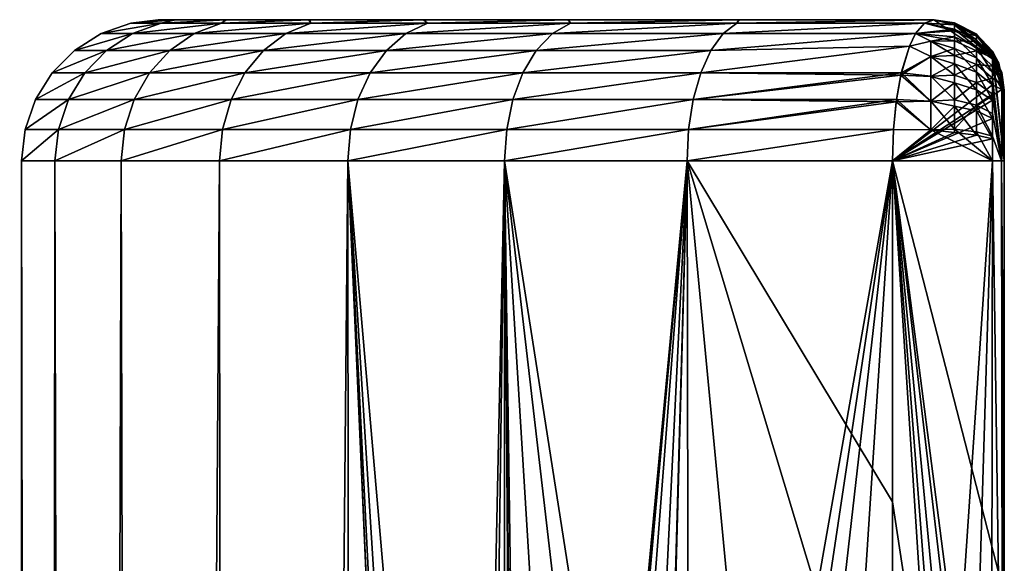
# Model space of a CAD drawing. Header units: metres. Extents: x -263 to 72, y -72 to 102.
# Tile 254 of 256: x -14.98 to -8, y 97.65 to 101.5. Entities that reach past the tile are written whole.
import ezdxf

# ---------------------------------------------------------------- set-up
doc = ezdxf.new("R2010")
doc.units = ezdxf.units.M
doc.layers.add('solid_FREE_STANDING_ONO_SW0004', color=7, linetype='CONTINUOUS')

msp = doc.modelspace()

# ---------------------------------------------------------------- linework, layer by layer
at = {"layer": 'solid_FREE_STANDING_ONO_SW0004'}
for points in [[(-14.405351, 101.40136, 33.194168), (-13.979115, 101.475174, 34.914059), (-14.194435, 101.475174, 33.175785)], [(-14.405351, 101.40136, 33.194168), (-14.184186, 101.40136, 34.968803), (-13.979115, 101.475174, 34.914059)], [(-14.405351, 101.40136, 33.194168), (-14.194435, 101.475174, 33.175785), (-14.194436, 101.475174, 31.424227)], [(-14.405349, 101.40136, 31.405802), (-14.405351, 101.40136, 33.194168), (-14.194436, 101.475174, 31.424227)], [(-14.405349, 101.40136, 31.405802), (-14.194436, 101.475174, 31.424227), (-13.979118, 101.475174, 29.685953)], [(-14.18418, 101.40136, 29.631166), (-14.405349, 101.40136, 31.405802), (-13.979118, 101.475174, 29.685953)], [(-14.194436, 101.475174, 31.424227), (-13.999991, 101.5, 32.284771), (-13.878096, 101.5, 30.456512)], [(-14.194436, 101.475174, 31.424227), (-14.194435, 101.475174, 33.175785), (-13.999991, 101.5, 32.284771)], [(-13.979118, 101.475174, 29.685953), (-14.194436, 101.475174, 31.424227), (-13.878096, 101.5, 30.456512)], [(-14.194435, 101.475174, 33.175785), (-13.88151, 101.5, 34.117599), (-13.999991, 101.5, 32.284771)], [(-14.194435, 101.475174, 33.175785), (-13.979115, 101.475174, 34.914059), (-13.88151, 101.5, 34.117599)], [(-14.184186, 101.40136, 34.968803), (-13.551744, 101.475174, 36.612679), (-13.979115, 101.475174, 34.914059)], [(-14.184186, 101.40136, 34.968803), (-13.745252, 101.40136, 36.702465), (-13.551744, 101.475174, 36.612679)], [(-14.18418, 101.40136, 29.631166), (-13.979118, 101.475174, 29.685953), (-13.551748, 101.475174, 27.987333)], [(-13.745242, 101.40136, 27.897505), (-14.18418, 101.40136, 29.631166), (-13.551748, 101.475174, 27.987333)], [(-8.5, 101.5, 32.300003), (-13.999991, 101.5, 32.284771), (-13.88151, 101.5, 34.117599)], [(-8.500005, 101.5, 21.175705), (-13.878096, 101.5, 30.456512), (-13.999991, 101.5, 32.284771)], [(-8.5, 101.5, 32.300003), (-8.500005, 101.5, 21.175705), (-13.999991, 101.5, 32.284771)], [(-13.979118, 101.475174, 29.685953), (-13.878096, 101.5, 30.456512), (-13.518172, 101.5, 28.658709)], [(-13.551748, 101.475174, 27.987333), (-13.979118, 101.475174, 29.685953), (-13.518172, 101.5, 28.658709)], [(-13.979115, 101.475174, 34.914059), (-13.523815, 101.5, 35.920277), (-13.88151, 101.5, 34.117599)], [(-13.979115, 101.475174, 34.914059), (-13.551744, 101.475174, 36.612679), (-13.523815, 101.5, 35.920277)], [(-8.5, 101.5, 32.300003), (-13.88151, 101.5, 34.117599), (-13.523815, 101.5, 35.920277)], [(-8.500005, 101.5, 21.175705), (-13.518172, 101.5, 28.658709), (-13.878096, 101.5, 30.456512)], [(-13.745252, 101.40136, 36.702465), (-12.918804, 101.475174, 38.24588), (-13.551744, 101.475174, 36.612679)], [(-13.745252, 101.40136, 36.702465), (-13.095286, 101.40136, 38.368534), (-12.918804, 101.475174, 38.24588)], [(-13.745242, 101.40136, 27.897505), (-13.551748, 101.475174, 27.987333), (-12.918809, 101.475174, 26.354132)], [(-13.095273, 101.40136, 26.231436), (-13.745242, 101.40136, 27.897505), (-12.918809, 101.475174, 26.354132)], [(-13.551748, 101.475174, 27.987333), (-13.518172, 101.5, 28.658709), (-12.92636, 101.5, 26.923271)], [(-12.918809, 101.475174, 26.354132), (-13.551748, 101.475174, 27.987333), (-12.92636, 101.5, 26.923271)], [(-13.551744, 101.475174, 36.612679), (-12.933034, 101.5, 37.660656), (-13.523815, 101.5, 35.920277)], [(-13.551744, 101.475174, 36.612679), (-12.918804, 101.475174, 38.24588), (-12.933034, 101.5, 37.660656)], [(-8.5, 101.5, 32.300003), (-13.523815, 101.5, 35.920277), (-12.933034, 101.5, 37.660656)], [(-8.500005, 101.5, 21.175705), (-12.92636, 101.5, 26.923271), (-13.518172, 101.5, 28.658709)], [(-13.095286, 101.40136, 38.368534), (-12.089896, 101.475174, 39.788883), (-12.918804, 101.475174, 38.24588)], [(-13.095286, 101.40136, 38.368534), (-12.244268, 101.40136, 39.941437), (-12.089896, 101.475174, 39.788883)], [(-13.095273, 101.40136, 26.231436), (-12.918809, 101.475174, 26.354132), (-12.089902, 101.475174, 24.811125)], [(-12.244251, 101.40136, 24.658537), (-13.095273, 101.40136, 26.231436), (-12.089902, 101.475174, 24.811125)], [(-8.5, 101.5, 32.300003), (-12.933034, 101.5, 37.660656), (-12.119368, 101.5, 39.308632)], [(-12.918804, 101.475174, 38.24588), (-12.119368, 101.5, 39.308632), (-12.933034, 101.5, 37.660656)], [(-8.500005, 101.5, 21.175705), (-12.11283, 101.5, 25.280075), (-12.92636, 101.5, 26.923271)], [(-12.918809, 101.475174, 26.354132), (-12.92636, 101.5, 26.923271), (-12.11283, 101.5, 25.280075)], [(-12.089902, 101.475174, 24.811125), (-12.918809, 101.475174, 26.354132), (-12.11283, 101.5, 25.280075)], [(-12.918804, 101.475174, 38.24588), (-12.089896, 101.475174, 39.788883), (-12.119368, 101.5, 39.308632)], [(-12.244268, 101.40136, 39.941437), (-11.077594, 101.475174, 41.218292), (-12.089896, 101.475174, 39.788883)], [(-12.244268, 101.40136, 39.941437), (-11.205263, 101.40136, 41.397018), (-11.077594, 101.475174, 41.218292)], [(-12.244251, 101.40136, 24.658537), (-12.089902, 101.475174, 24.811125), (-11.077601, 101.475174, 23.38172)], [(-11.205244, 101.40136, 23.202959), (-12.244251, 101.40136, 24.658537), (-11.077601, 101.475174, 23.38172)], [(-8.5, 101.5, 32.300003), (-12.119368, 101.5, 39.308632), (-11.096826, 101.5, 40.835835)], [(-12.089896, 101.475174, 39.788883), (-11.096826, 101.5, 40.835835), (-12.119368, 101.5, 39.308632)], [(-8.500005, 101.5, 21.175705), (-11.091522, 101.5, 23.757277), (-12.11283, 101.5, 25.280075)], [(-12.089902, 101.475174, 24.811125), (-12.11283, 101.5, 25.280075), (-11.091522, 101.5, 23.757277)], [(-11.077601, 101.475174, 23.38172), (-12.089902, 101.475174, 24.811125), (-11.091522, 101.5, 23.757277)], [(-12.089896, 101.475174, 39.788883), (-11.077594, 101.475174, 41.218292), (-11.096826, 101.5, 40.835835)], [(-11.205263, 101.40136, 41.397018), (-9.897253, 101.475174, 42.512413), (-11.077594, 101.475174, 41.218292)], [(-11.205263, 101.40136, 41.397018), (-9.994224, 101.40136, 42.712933), (-9.897253, 101.475174, 42.512413)], [(-11.205244, 101.40136, 23.202959), (-11.077601, 101.475174, 23.38172), (-9.897262, 101.475174, 22.087595)], [(-9.994201, 101.40136, 21.887047), (-11.205244, 101.40136, 23.202959), (-9.897262, 101.475174, 22.087595)], [(-8.5, 101.5, 32.300003), (-11.096826, 101.5, 40.835835), (-9.883104, 101.5, 42.215858)], [(-11.077594, 101.475174, 41.218292), (-9.883104, 101.5, 42.215858), (-11.096826, 101.5, 40.835835)], [(-8.500005, 101.5, 21.175705), (-9.880029, 101.5, 22.381079), (-11.091522, 101.5, 23.757277)], [(-11.077601, 101.475174, 23.38172), (-11.091522, 101.5, 23.757277), (-9.880029, 101.5, 22.381079)], [(-9.897262, 101.475174, 22.087595), (-11.077601, 101.475174, 23.38172), (-9.880029, 101.5, 22.381079)], [(-11.077594, 101.475174, 41.218292), (-9.897253, 101.475174, 42.512413), (-9.883104, 101.5, 42.215858)], [(-9.994224, 101.40136, 42.712933), (-8.566706, 101.475166, 43.651726), (-9.897253, 101.475174, 42.512413)], [(-9.994224, 101.40136, 42.712933), (-8.629508, 101.401314, 43.869263), (-8.566706, 101.475166, 43.651726)], [(-9.994201, 101.40136, 21.887047), (-9.897262, 101.475174, 22.087595), (-8.56671, 101.475174, 20.94829)], [(-9.994201, 101.40136, 21.887047), (-8.56671, 101.475174, 20.94829), (-8.629478, 101.401314, 20.730705)], [(-9.897262, 101.475174, 22.087595), (-9.880029, 101.5, 22.381079), (-8.500005, 101.5, 21.175705)], [(-9.897262, 101.475174, 22.087595), (-8.500005, 101.5, 21.175705), (-8.56671, 101.475174, 20.94829)], [(-9.897253, 101.475174, 42.512413), (-8.5, 101.5, 43.424297), (-9.883104, 101.5, 42.215858)], [(-9.897253, 101.475174, 42.512413), (-8.566706, 101.475166, 43.651726), (-8.5, 101.5, 43.424297)], [(-8.5, 101.5, 32.300003), (-9.883104, 101.5, 42.215858), (-8.5, 101.5, 43.424297)], [(-8.352982, 101.422333, 43.79351), (-8.566706, 101.475166, 43.651726), (-8.629508, 101.401314, 43.869263)], [(-8.629478, 101.401314, 20.730705), (-8.56671, 101.475174, 20.94829), (-8.352981, 101.434036, 20.846567)], [(-8.56671, 101.475174, 20.94829), (-8.500005, 101.5, 21.175705), (-8.352981, 101.467072, 21.010538)], [(-8.56671, 101.475174, 20.94829), (-8.352981, 101.467072, 21.010538), (-8.352981, 101.434036, 20.846567)], [(-8.352982, 101.464195, 43.609913), (-8.5, 101.5, 43.424297), (-8.566706, 101.475166, 43.651726)], [(-8.352982, 101.422333, 43.79351), (-8.352982, 101.464195, 43.609913), (-8.566706, 101.475166, 43.651726)], [(-8.038049, 101.191315, 43.424297), (-8.500005, 101.5, 21.175705), (-8.5, 101.5, 32.300003)], [(-8.038049, 101.191315, 43.424297), (-8.352164, 101.477646, 21.175703), (-8.500005, 101.5, 21.175705)], [(-8.352981, 101.467072, 21.010538), (-8.500005, 101.5, 21.175705), (-8.352164, 101.477646, 21.175703)], [(-8.038049, 101.191315, 43.424297), (-8.5, 101.5, 32.300003), (-8.5, 101.5, 43.424297)], [(-8.352982, 101.464195, 43.609913), (-8.038049, 101.191315, 43.424297), (-8.5, 101.5, 43.424297)], [(-8.352981, 101.467072, 21.010538), (-8.352164, 101.477646, 21.175703), (-8.198323, 101.388596, 21.020899)], [(-8.352981, 101.467072, 21.010538), (-8.198323, 101.388596, 21.020899), (-8.198323, 101.357681, 20.86746)], [(-8.352981, 101.434036, 20.846567), (-8.352981, 101.467072, 21.010538), (-8.198323, 101.357681, 20.86746)], [(-8.038049, 101.191315, 43.424297), (-8.198803, 101.399101, 21.175703), (-8.352164, 101.477646, 21.175703)], [(-8.198323, 101.388596, 21.020899), (-8.352164, 101.477646, 21.175703), (-8.198803, 101.399101, 21.175703)], [(-14.594576, 101.282249, 33.210712), (-14.184186, 101.40136, 34.968803), (-14.405351, 101.40136, 33.194168)], [(-14.594576, 101.282249, 33.210712), (-14.368132, 101.282249, 35.018063), (-14.184186, 101.40136, 34.968803)], [(-14.594576, 101.282249, 33.210712), (-14.405351, 101.40136, 33.194168), (-14.405349, 101.40136, 31.405802)], [(-14.594573, 101.282249, 31.389236), (-14.594576, 101.282249, 33.210712), (-14.405349, 101.40136, 31.405802)], [(-14.594573, 101.282249, 31.389236), (-14.405349, 101.40136, 31.405802), (-14.18418, 101.40136, 29.631166)], [(-14.368122, 101.282249, 29.58189), (-14.594573, 101.282249, 31.389236), (-14.18418, 101.40136, 29.631166)], [(-14.368132, 101.282249, 35.018063), (-13.745252, 101.40136, 36.702465), (-14.184186, 101.40136, 34.968803)], [(-14.368132, 101.282249, 35.018063), (-13.918752, 101.282249, 36.783237), (-13.745252, 101.40136, 36.702465)], [(-14.368122, 101.282249, 29.58189), (-14.18418, 101.40136, 29.631166), (-13.745242, 101.40136, 27.897505)], [(-13.918736, 101.282249, 27.816717), (-14.368122, 101.282249, 29.58189), (-13.745242, 101.40136, 27.897505)], [(-13.918752, 101.282249, 36.783237), (-13.095286, 101.40136, 38.368534), (-13.745252, 101.40136, 36.702465)], [(-13.918752, 101.282249, 36.783237), (-13.25341, 101.282249, 38.478848), (-13.095286, 101.40136, 38.368534)], [(-13.918736, 101.282249, 27.816717), (-13.745242, 101.40136, 27.897505), (-13.095273, 101.40136, 26.231436)], [(-13.253389, 101.282249, 26.121107), (-13.918736, 101.282249, 27.816717), (-13.095273, 101.40136, 26.231436)], [(-13.25341, 101.282249, 38.478848), (-12.244268, 101.40136, 39.941437), (-13.095286, 101.40136, 38.368534)], [(-13.25341, 101.282249, 38.478848), (-12.38243, 101.282249, 40.07859), (-12.244268, 101.40136, 39.941437)], [(-13.253389, 101.282249, 26.121107), (-13.095273, 101.40136, 26.231436), (-12.244251, 101.40136, 24.658537)], [(-12.382403, 101.282249, 24.521366), (-13.253389, 101.282249, 26.121107), (-12.244251, 101.40136, 24.658537)], [(-12.38243, 101.282249, 40.07859), (-11.205263, 101.40136, 41.397018), (-12.244268, 101.40136, 39.941437)], [(-12.38243, 101.282249, 40.07859), (-11.319325, 101.282249, 41.55764), (-11.205263, 101.40136, 41.397018)], [(-12.382403, 101.282249, 24.521366), (-12.244251, 101.40136, 24.658537), (-11.205244, 101.40136, 23.202959)], [(-11.319294, 101.282249, 23.04232), (-12.382403, 101.282249, 24.521366), (-11.205244, 101.40136, 23.202959)], [(-11.319325, 101.282249, 41.55764), (-9.994224, 101.40136, 42.712933), (-11.205263, 101.40136, 41.397018)], [(-11.319325, 101.282249, 41.55764), (-10.080591, 101.282249, 42.893051), (-9.994224, 101.40136, 42.712933)], [(-11.319294, 101.282249, 23.04232), (-11.205244, 101.40136, 23.202959), (-9.994201, 101.40136, 21.887047)], [(-10.080555, 101.282249, 21.706915), (-11.319294, 101.282249, 23.04232), (-9.994201, 101.40136, 21.887047)], [(-10.080591, 101.282249, 42.893051), (-8.629508, 101.401314, 43.869263), (-9.994224, 101.40136, 42.712933)], [(-10.080591, 101.282249, 42.893051), (-8.673022, 101.313316, 44.022121), (-8.629508, 101.401314, 43.869263)], [(-10.080555, 101.282249, 21.706915), (-9.994201, 101.40136, 21.887047), (-8.629478, 101.401314, 20.730705)], [(-10.080555, 101.282249, 21.706915), (-8.629478, 101.401314, 20.730705), (-8.673024, 101.313339, 20.577915)], [(-8.673024, 101.313339, 20.577915), (-8.629478, 101.401314, 20.730705), (-8.520288, 101.348465, 20.578138)], [(-8.520289, 101.348778, 44.02132), (-8.629508, 101.401314, 43.869263), (-8.673022, 101.313316, 44.022121)], [(-8.352982, 101.350471, 43.971672), (-8.352982, 101.422333, 43.79351), (-8.629508, 101.401314, 43.869263)], [(-8.352982, 101.350471, 43.971672), (-8.629508, 101.401314, 43.869263), (-8.520289, 101.348778, 44.02132)], [(-8.629478, 101.401314, 20.730705), (-8.352981, 101.434036, 20.846567), (-8.352981, 101.377678, 20.686304)], [(-8.520288, 101.348465, 20.578138), (-8.629478, 101.401314, 20.730705), (-8.352981, 101.377678, 20.686304)], [(-8.198323, 101.385902, 43.598255), (-8.038049, 101.191315, 43.424297), (-8.352982, 101.464195, 43.609913)], [(-8.198323, 101.385902, 43.598255), (-8.352982, 101.464195, 43.609913), (-8.352982, 101.422333, 43.79351)], [(-8.198323, 101.346748, 43.769985), (-8.352982, 101.422333, 43.79351), (-8.352982, 101.350471, 43.971672)], [(-8.198323, 101.346748, 43.769985), (-8.198323, 101.385902, 43.598255), (-8.352982, 101.422333, 43.79351)], [(-8.352981, 101.434036, 20.846567), (-8.198323, 101.357681, 20.86746), (-8.198323, 101.305092, 20.717901)], [(-8.352981, 101.377678, 20.686304), (-8.352981, 101.434036, 20.846567), (-8.198323, 101.305092, 20.717901)], [(-8.198323, 101.388596, 21.020899), (-8.198803, 101.399101, 21.175703), (-8.08431, 101.277847, 21.175703)], [(-8.038049, 101.191315, 43.424297), (-8.08431, 101.277847, 21.175703), (-8.198803, 101.399101, 21.175703)], [(-8.673024, 101.313339, 20.577915), (-8.520288, 101.348465, 20.578138), (-8.520288, 101.239891, 20.417124)], [(-8.520289, 101.240303, 44.182354), (-8.520289, 101.348778, 44.02132), (-8.673022, 101.313316, 44.022121)], [(-8.352982, 101.246063, 44.139812), (-8.352982, 101.350471, 43.971672), (-8.520289, 101.348778, 44.02132)], [(-8.352982, 101.246063, 44.139812), (-8.520289, 101.348778, 44.02132), (-8.520289, 101.240303, 44.182354)], [(-8.520288, 101.348465, 20.578138), (-8.352981, 101.377678, 20.686304), (-8.352981, 101.29628, 20.532679)], [(-8.520288, 101.239891, 20.417124), (-8.520288, 101.348465, 20.578138), (-8.352981, 101.29628, 20.532679)], [(-8.198323, 101.27977, 43.936073), (-8.352982, 101.350471, 43.971672), (-8.352982, 101.246063, 44.139812)], [(-8.198323, 101.27977, 43.936073), (-8.198323, 101.346748, 43.769985), (-8.352982, 101.350471, 43.971672)], [(-8.352981, 101.377678, 20.686304), (-8.198323, 101.305092, 20.717901), (-8.198323, 101.229424, 20.575071)], [(-8.352981, 101.29628, 20.532679), (-8.352981, 101.377678, 20.686304), (-8.198323, 101.229424, 20.575071)], [(-8.198323, 101.388596, 21.020899), (-8.08431, 101.277847, 21.175703), (-8.082911, 101.239059, 20.89992)], [(-8.198323, 101.357681, 20.86746), (-8.198323, 101.388596, 21.020899), (-8.082911, 101.239059, 20.89992)], [(-8.082911, 101.264252, 43.580147), (-8.038049, 101.191315, 43.424297), (-8.198323, 101.385902, 43.598255)], [(-8.082911, 101.264252, 43.580147), (-8.198323, 101.385902, 43.598255), (-8.198323, 101.346748, 43.769985)], [(-8.198323, 101.305092, 20.717901), (-8.198323, 101.357681, 20.86746), (-8.082911, 101.239059, 20.89992)], [(-8.082911, 101.229309, 43.733437), (-8.198323, 101.346748, 43.769985), (-8.198323, 101.27977, 43.936073)], [(-8.082911, 101.229309, 43.733437), (-8.082911, 101.264252, 43.580147), (-8.198323, 101.346748, 43.769985)], [(-14.752605, 101.12384, 33.224602), (-14.368132, 101.282249, 35.018063), (-14.594576, 101.282249, 33.210712)], [(-14.752605, 101.12384, 33.224602), (-14.521718, 101.12384, 35.059341), (-14.368132, 101.282249, 35.018063)], [(-14.752605, 101.12384, 33.224602), (-14.594576, 101.282249, 33.210712), (-14.594573, 101.282249, 31.389236)], [(-14.752605, 101.12384, 31.375395), (-14.594573, 101.282249, 31.389236), (-14.368122, 101.282249, 29.58189)], [(-14.752605, 101.12384, 31.375395), (-14.752605, 101.12384, 33.224602), (-14.594573, 101.282249, 31.389236)], [(-14.521718, 101.12384, 29.540657), (-14.752605, 101.12384, 31.375395), (-14.368122, 101.282249, 29.58189)], [(-14.521718, 101.12384, 35.059341), (-13.918752, 101.282249, 36.783237), (-14.368132, 101.282249, 35.018063)], [(-14.521718, 101.12384, 35.059341), (-14.063558, 101.12384, 36.850891), (-13.918752, 101.282249, 36.783237)], [(-14.521718, 101.12384, 29.540657), (-14.368122, 101.282249, 29.58189), (-13.918736, 101.282249, 27.816717)], [(-14.063557, 101.12384, 27.749105), (-14.521718, 101.12384, 29.540657), (-13.918736, 101.282249, 27.816717)], [(-14.063558, 101.12384, 36.850891), (-13.25341, 101.282249, 38.478848), (-13.918752, 101.282249, 36.783237)], [(-14.063558, 101.12384, 36.850891), (-13.385293, 101.12384, 38.57122), (-13.25341, 101.282249, 38.478848)], [(-14.063557, 101.12384, 27.749105), (-13.918736, 101.282249, 27.816717), (-13.253389, 101.282249, 26.121107)], [(-13.385291, 101.12384, 26.028776), (-14.063557, 101.12384, 27.749105), (-13.253389, 101.282249, 26.121107)], [(-13.385293, 101.12384, 38.57122), (-12.38243, 101.282249, 40.07859), (-13.25341, 101.282249, 38.478848)], [(-13.385293, 101.12384, 38.57122), (-12.49754, 101.12384, 40.193401), (-12.38243, 101.282249, 40.07859)], [(-13.385291, 101.12384, 26.028776), (-13.253389, 101.282249, 26.121107), (-12.382403, 101.282249, 24.521366)], [(-12.497539, 101.12384, 24.406597), (-13.385291, 101.12384, 26.028776), (-12.382403, 101.282249, 24.521366)], [(-12.49754, 101.12384, 40.193401), (-11.319325, 101.282249, 41.55764), (-12.38243, 101.282249, 40.07859)], [(-12.49754, 101.12384, 40.193401), (-11.414193, 101.12384, 41.692043), (-11.319325, 101.282249, 41.55764)], [(-12.497539, 101.12384, 24.406597), (-12.382403, 101.282249, 24.521366), (-11.319294, 101.282249, 23.04232)], [(-11.414191, 101.12384, 22.907955), (-12.497539, 101.12384, 24.406597), (-11.319294, 101.282249, 23.04232)], [(-11.414193, 101.12384, 41.692043), (-10.080591, 101.282249, 42.893051), (-11.319325, 101.282249, 41.55764)], [(-11.414193, 101.12384, 41.692043), (-10.152206, 101.12384, 43.043694), (-10.080591, 101.282249, 42.893051)], [(-11.414191, 101.12384, 22.907955), (-11.319294, 101.282249, 23.04232), (-10.080555, 101.282249, 21.706915)], [(-10.152205, 101.12384, 21.556303), (-11.414191, 101.12384, 22.907955), (-10.080555, 101.282249, 21.706915)], [(-10.152206, 101.12384, 43.043694), (-8.673022, 101.313316, 44.022121), (-10.080591, 101.282249, 42.893051)], [(-10.152206, 101.12384, 43.043694), (-8.730821, 101.123718, 44.227695), (-8.673022, 101.313316, 44.022121)], [(-10.152205, 101.12384, 21.556303), (-10.080555, 101.282249, 21.706915), (-8.673024, 101.313339, 20.577915)], [(-10.152205, 101.12384, 21.556303), (-8.673024, 101.313339, 20.577915), (-8.734547, 101.107239, 20.359085)], [(-8.734547, 101.107239, 20.359085), (-8.673024, 101.313339, 20.577915), (-8.520288, 101.239891, 20.417124)], [(-8.520289, 101.240303, 44.182354), (-8.673022, 101.313316, 44.022121), (-8.730821, 101.123718, 44.227695)], [(-8.520288, 101.239891, 20.417124), (-8.352981, 101.29628, 20.532679), (-8.352981, 101.188049, 20.389927)], [(-8.198323, 101.182899, 44.092098), (-8.198323, 101.27977, 43.936073), (-8.352982, 101.246063, 44.139812)], [(-8.352981, 101.29628, 20.532679), (-8.198323, 101.229424, 20.575071), (-8.198323, 101.129272, 20.442951)], [(-8.352981, 101.188049, 20.389927), (-8.352981, 101.29628, 20.532679), (-8.198323, 101.129272, 20.442951)], [(-8.198323, 101.305092, 20.717901), (-8.082911, 101.239059, 20.89992), (-8.082911, 101.125557, 20.640936)], [(-8.198323, 101.229424, 20.575071), (-8.198323, 101.305092, 20.717901), (-8.082911, 101.125557, 20.640936)], [(-8.082911, 101.169922, 43.88076), (-8.198323, 101.27977, 43.936073), (-8.198323, 101.182899, 44.092098)], [(-8.082911, 101.169922, 43.88076), (-8.082911, 101.229309, 43.733437), (-8.198323, 101.27977, 43.936073)], [(-8.038049, 101.191315, 43.424297), (-8, 101, 21.175703), (-8.08431, 101.277847, 21.175703)], [(-8.08431, 101.277847, 21.175703), (-8, 101, 21.175703), (-8, 100.5, 20.55266)], [(-8.082911, 101.239059, 20.89992), (-8.08431, 101.277847, 21.175703), (-8, 100.5, 20.55266)], [(-8.082911, 101.264252, 43.580147), (-8, 101, 43.424297), (-8.038049, 101.191315, 43.424297)], [(-8.018481, 101.124725, 43.559372), (-8, 101, 43.424297), (-8.082911, 101.264252, 43.580147)], [(-8.018481, 101.124725, 43.559372), (-8.082911, 101.264252, 43.580147), (-8.082911, 101.229309, 43.733437)], [(-8.734547, 101.107239, 20.359085), (-8.520288, 101.239891, 20.417124), (-8.520288, 101.098297, 20.273613)], [(-8.520289, 101.098778, 44.326008), (-8.520289, 101.240303, 44.182354), (-8.730821, 101.123718, 44.227695)], [(-8.352982, 101.106613, 44.29073), (-8.352982, 101.246063, 44.139812), (-8.520289, 101.240303, 44.182354)], [(-8.352982, 101.106613, 44.29073), (-8.520289, 101.240303, 44.182354), (-8.520289, 101.098778, 44.326008)], [(-8.520288, 101.098297, 20.273613), (-8.520288, 101.239891, 20.417124), (-8.352981, 101.188049, 20.389927)], [(-8.520288, 101.098297, 20.273613), (-8.352981, 101.188049, 20.389927), (-8.352981, 101.051651, 20.264189)], [(-8.198323, 101.182899, 44.092098), (-8.352982, 101.246063, 44.139812), (-8.352982, 101.106613, 44.29073)], [(-8.352981, 101.188049, 20.389927), (-8.198323, 101.129272, 20.442951), (-8.198323, 101.003685, 20.32716)], [(-8.352981, 101.051651, 20.264189), (-8.352981, 101.188049, 20.389927), (-8.198323, 101.003685, 20.32716)], [(-8.198323, 101.229424, 20.575071), (-8.082911, 101.125557, 20.640936), (-8.082911, 101.037956, 20.525335)], [(-8.198323, 101.129272, 20.442951), (-8.198323, 101.229424, 20.575071), (-8.082911, 101.037956, 20.525335)], [(-8.082911, 101.239059, 20.89992), (-8, 100.5, 20.55266), (-8.018481, 101.006424, 20.71648)], [(-8.082911, 101.125557, 20.640936), (-8.082911, 101.239059, 20.89992), (-8.018481, 101.006424, 20.71648)], [(-8.018481, 101.124725, 43.559372), (-8.082911, 101.229309, 43.733437), (-8.082911, 101.169922, 43.88076)], [(-8.038049, 101.191315, 43.424297), (-8, 101, 43.424297), (-8, 101, 21.175703)], [(-14.871505, 100.93409, 33.23505), (-14.521718, 101.12384, 35.059341), (-14.752605, 101.12384, 33.224602)], [(-14.871505, 100.93409, 33.23505), (-14.637259, 100.93409, 35.09045), (-14.521718, 101.12384, 35.059341)], [(-14.871505, 100.93409, 33.23505), (-14.752605, 101.12384, 33.224602), (-14.752605, 101.12384, 31.375395)], [(-14.871503, 100.93409, 31.364923), (-14.871505, 100.93409, 33.23505), (-14.752605, 101.12384, 31.375395)], [(-14.871503, 100.93409, 31.364923), (-14.752605, 101.12384, 31.375395), (-14.521718, 101.12384, 29.540657)], [(-14.637255, 100.93409, 29.509525), (-14.871503, 100.93409, 31.364923), (-14.521718, 101.12384, 29.540657)], [(-14.637259, 100.93409, 35.09045), (-14.063558, 101.12384, 36.850891), (-14.521718, 101.12384, 35.059341)], [(-14.637259, 100.93409, 35.09045), (-14.172457, 100.93409, 36.901894), (-14.063558, 101.12384, 36.850891)], [(-14.637255, 100.93409, 29.509525), (-14.521718, 101.12384, 29.540657), (-14.063557, 101.12384, 27.749105)], [(-14.172449, 100.93409, 27.698082), (-14.637255, 100.93409, 29.509525), (-14.063557, 101.12384, 27.749105)], [(-14.172457, 100.93409, 36.901894), (-13.385293, 101.12384, 38.57122), (-14.063558, 101.12384, 36.850891)], [(-14.172457, 100.93409, 36.901894), (-13.484419, 100.93409, 38.640854), (-13.385293, 101.12384, 38.57122)], [(-14.172449, 100.93409, 27.698082), (-14.063557, 101.12384, 27.749105), (-13.385291, 101.12384, 26.028776)], [(-13.484408, 100.93409, 25.959124), (-14.172449, 100.93409, 27.698082), (-13.385291, 101.12384, 26.028776)], [(-13.484419, 100.93409, 38.640854), (-12.49754, 101.12384, 40.193401), (-13.385293, 101.12384, 38.57122)], [(-13.484419, 100.93409, 38.640854), (-12.583982, 100.93409, 40.279934), (-12.49754, 101.12384, 40.193401)], [(-13.484408, 100.93409, 25.959124), (-13.385291, 101.12384, 26.028776), (-12.497539, 101.12384, 24.406597)], [(-12.583969, 100.93409, 24.320044), (-13.484408, 100.93409, 25.959124), (-12.497539, 101.12384, 24.406597)], [(-12.583982, 100.93409, 40.279934), (-11.414193, 101.12384, 41.692043), (-12.49754, 101.12384, 40.193401)], [(-12.583982, 100.93409, 40.279934), (-11.485331, 100.93409, 41.793324), (-11.414193, 101.12384, 41.692043)], [(-12.583969, 100.93409, 24.320044), (-12.497539, 101.12384, 24.406597), (-11.414191, 101.12384, 22.907955)], [(-11.485314, 100.93409, 22.80666), (-12.583969, 100.93409, 24.320044), (-11.414191, 101.12384, 22.907955)], [(-11.485331, 100.93409, 41.793324), (-10.152206, 101.12384, 43.043694), (-11.414193, 101.12384, 41.692043)], [(-11.485331, 100.93409, 41.793324), (-10.205769, 100.93409, 43.157177), (-10.152206, 101.12384, 43.043694)], [(-11.485314, 100.93409, 22.80666), (-11.414191, 101.12384, 22.907955), (-10.152205, 101.12384, 21.556303)], [(-10.20575, 100.93409, 21.442808), (-11.485314, 100.93409, 22.80666), (-10.152205, 101.12384, 21.556303)], [(-10.205769, 100.93409, 43.157177), (-8.730821, 101.123718, 44.227695), (-10.152206, 101.12384, 43.043694)], [(-10.205769, 100.93409, 43.157177), (-8.76499, 100.933899, 44.350464), (-8.730821, 101.123718, 44.227695)], [(-10.20575, 100.93409, 21.442808), (-10.152205, 101.12384, 21.556303), (-8.734547, 101.107239, 20.359085)], [(-8.520289, 100.923912, 44.442486), (-8.730821, 101.123718, 44.227695), (-8.76499, 100.933899, 44.350464)], [(-8.520289, 100.923912, 44.442486), (-8.520289, 101.098778, 44.326008), (-8.730821, 101.123718, 44.227695)], [(-8.198323, 101.054214, 44.231388), (-8.198323, 101.182899, 44.092098), (-8.352982, 101.106613, 44.29073)], [(-8.082911, 101.084755, 44.017971), (-8.198323, 101.182899, 44.092098), (-8.198323, 101.054214, 44.231388)], [(-8.082911, 101.084755, 44.017971), (-8.082911, 101.169922, 43.88076), (-8.198323, 101.182899, 44.092098)], [(-8.198323, 101.129272, 20.442951), (-8.082911, 101.037956, 20.525335), (-8.082911, 100.929161, 20.424999)], [(-8.198323, 101.003685, 20.32716), (-8.198323, 101.129272, 20.442951), (-8.082911, 100.929161, 20.424999)], [(-8.018481, 101.043922, 43.817318), (-8.082911, 101.169922, 43.88076), (-8.082911, 101.084755, 44.017971)], [(-8.018481, 101.043922, 43.817318), (-8.018481, 101.124725, 43.559372), (-8.082911, 101.169922, 43.88076)], [(-8.082911, 101.037956, 20.525335), (-8.082911, 101.125557, 20.640936), (-8.018481, 101.006424, 20.71648)], [(-8, 100.977989, 43.608383), (-8, 101, 43.424297), (-8.018481, 101.124725, 43.559372)], [(-8, 100.977989, 43.608383), (-8.018481, 101.124725, 43.559372), (-8.018481, 101.043922, 43.817318)], [(-10.20575, 100.93409, 21.442808), (-8.734547, 101.107239, 20.359085), (-8.767049, 100.918488, 20.242058)], [(-8.767049, 100.918488, 20.242058), (-8.734547, 101.107239, 20.359085), (-8.520288, 100.923691, 20.157385)], [(-8.734547, 101.107239, 20.359085), (-8.520288, 101.098297, 20.273613), (-8.520288, 100.923691, 20.157385)], [(-8.352982, 100.931419, 44.413898), (-8.352982, 101.106613, 44.29073), (-8.520289, 101.098778, 44.326008)], [(-8.352982, 100.931419, 44.413898), (-8.520289, 101.098778, 44.326008), (-8.520289, 100.923912, 44.442486)], [(-8.520288, 100.923691, 20.157385), (-8.520288, 101.098297, 20.273613), (-8.352981, 101.051651, 20.264189)], [(-8.520288, 100.923691, 20.157385), (-8.352981, 101.051651, 20.264189), (-8.352981, 100.887772, 20.163687)], [(-8.198323, 101.054214, 44.231388), (-8.352982, 101.106613, 44.29073), (-8.352982, 100.931419, 44.413898)], [(-8.198323, 100.893463, 44.344437), (-8.198323, 101.054214, 44.231388), (-8.352982, 100.931419, 44.413898)], [(-8.352981, 101.051651, 20.264189), (-8.198323, 101.003685, 20.32716), (-8.198323, 100.853523, 20.235054)], [(-8.352981, 100.887772, 20.163687), (-8.352981, 101.051651, 20.264189), (-8.198323, 100.853523, 20.235054)], [(-8.082911, 100.972801, 44.139194), (-8.082911, 101.084755, 44.017971), (-8.198323, 101.054214, 44.231388)], [(-8.082911, 100.972801, 44.139194), (-8.198323, 101.054214, 44.231388), (-8.198323, 100.893463, 44.344437)], [(-8.019295, 100.500015, 44.184898), (-8.082911, 101.084755, 44.017971), (-8.082911, 100.972801, 44.139194)], [(-8.019295, 100.500015, 44.184898), (-8.018481, 101.043922, 43.817318), (-8.082911, 101.084755, 44.017971)], [(-8.082911, 101.037956, 20.525335), (-8.018481, 101.006424, 20.71648), (-8.793116, 100.5, 20.147587)], [(-8.082911, 100.929161, 20.424999), (-8.082911, 101.037956, 20.525335), (-8.793116, 100.5, 20.147587)], [(-8, 100.5, 20.55266), (-8.793116, 100.5, 20.147587), (-8.018481, 101.006424, 20.71648)], [(-8.198323, 101.003685, 20.32716), (-8.082911, 100.929161, 20.424999), (-8.082911, 100.800316, 20.345938)], [(-8.198323, 100.853523, 20.235054), (-8.198323, 101.003685, 20.32716), (-8.082911, 100.800316, 20.345938)], [(-8, 100.829323, 43.894207), (-8.018481, 101.043922, 43.817318), (-8.019295, 100.500015, 44.184898)], [(-8, 100.917267, 43.769047), (-8, 100.977989, 43.608383), (-8.018481, 101.043922, 43.817318)], [(-8, 100.829323, 43.894207), (-8, 100.917267, 43.769047), (-8.018481, 101.043922, 43.817318)], [(-8, 94.984077, 32.288712), (-8, 101, 21.175703), (-8, 101, 43.424297)], [(-8, 94.984077, 32.288712), (-8, 94.357262, 20.552656), (-8, 101, 21.175703)], [(-8, 97.428635, 20.55266), (-8, 100.5, 20.55266), (-8, 101, 21.175703)], [(-8, 101, 21.175703), (-8, 94.357262, 20.552656), (-8, 97.428635, 20.55266)], [(-8, 94.984077, 32.288712), (-8, 101, 43.424297), (-8, 100.977989, 43.608383)], [(-8, 94.984077, 32.288712), (-8, 100.977989, 43.608383), (-8, 100.917267, 43.769047)], [(-14.945299, 100.722519, 33.241547), (-14.637259, 100.93409, 35.09045), (-14.871505, 100.93409, 33.23505)], [(-14.945299, 100.722519, 33.241547), (-14.70896, 100.722519, 35.109798), (-14.637259, 100.93409, 35.09045)], [(-14.945299, 100.722519, 33.241547), (-14.871505, 100.93409, 33.23505), (-14.871503, 100.93409, 31.364923)], [(-14.945295, 100.722519, 31.358404), (-14.945299, 100.722519, 33.241547), (-14.871503, 100.93409, 31.364923)], [(-14.945295, 100.722519, 31.358404), (-14.871503, 100.93409, 31.364923), (-14.637255, 100.93409, 29.509525)], [(-14.708951, 100.722519, 29.490154), (-14.945295, 100.722519, 31.358404), (-14.637255, 100.93409, 29.509525)], [(-14.70896, 100.722519, 35.109798), (-14.172457, 100.93409, 36.901894), (-14.637259, 100.93409, 35.09045)], [(-14.70896, 100.722519, 35.109798), (-14.240016, 100.722519, 36.933617), (-14.172457, 100.93409, 36.901894)], [(-14.708951, 100.722519, 29.490154), (-14.637255, 100.93409, 29.509525), (-14.172449, 100.93409, 27.698082)], [(-14.240001, 100.722519, 27.666336), (-14.708951, 100.722519, 29.490154), (-14.172449, 100.93409, 27.698082)], [(-14.240016, 100.722519, 36.933617), (-13.484419, 100.93409, 38.640854), (-14.172457, 100.93409, 36.901894)], [(-14.240016, 100.722519, 36.933617), (-13.545883, 100.722519, 38.684162), (-13.484419, 100.93409, 38.640854)], [(-14.240001, 100.722519, 27.666336), (-14.172449, 100.93409, 27.698082), (-13.484408, 100.93409, 25.959124)], [(-13.545863, 100.722519, 25.915796), (-14.240001, 100.722519, 27.666336), (-13.484408, 100.93409, 25.959124)], [(-13.545883, 100.722519, 38.684162), (-12.583982, 100.93409, 40.279934), (-13.484419, 100.93409, 38.640854)], [(-13.545883, 100.722519, 38.684162), (-12.637539, 100.722519, 40.333748), (-12.583982, 100.93409, 40.279934)], [(-13.545863, 100.722519, 25.915796), (-13.484408, 100.93409, 25.959124), (-12.583969, 100.93409, 24.320044)], [(-12.637513, 100.722519, 24.266212), (-13.545863, 100.722519, 25.915796), (-12.583969, 100.93409, 24.320044)], [(-12.637539, 100.722519, 40.333748), (-11.485331, 100.93409, 41.793324), (-12.583982, 100.93409, 40.279934)], [(-12.637539, 100.722519, 40.333748), (-11.529346, 100.722519, 41.856289), (-11.485331, 100.93409, 41.793324)], [(-12.637513, 100.722519, 24.266212), (-12.583969, 100.93409, 24.320044), (-11.485314, 100.93409, 22.80666)], [(-11.529316, 100.722519, 22.743675), (-12.637513, 100.722519, 24.266212), (-11.485314, 100.93409, 22.80666)], [(-11.529346, 100.722519, 41.856289), (-10.205769, 100.93409, 43.157177), (-11.485331, 100.93409, 41.793324)], [(-11.529346, 100.722519, 41.856289), (-10.238832, 100.722519, 43.227707), (-10.205769, 100.93409, 43.157177)], [(-11.529316, 100.722519, 22.743675), (-11.485314, 100.93409, 22.80666), (-10.20575, 100.93409, 21.442808)], [(-10.238796, 100.722519, 21.372259), (-11.529316, 100.722519, 22.743675), (-10.20575, 100.93409, 21.442808)], [(-10.238832, 100.722519, 43.227707), (-8.76499, 100.933899, 44.350464), (-10.205769, 100.93409, 43.157177)], [(-10.238832, 100.722519, 43.227707), (-8.786099, 100.722496, 44.426544), (-8.76499, 100.933899, 44.350464)], [(-10.238796, 100.722519, 21.372259), (-10.20575, 100.93409, 21.442808), (-8.767049, 100.918488, 20.242058)], [(-10.238796, 100.722519, 21.372259), (-8.767049, 100.918488, 20.242058), (-8.786068, 100.722488, 20.173429)], [(-8.082911, 100.800316, 20.345938), (-8.082911, 100.929161, 20.424999), (-8.793116, 100.5, 20.147587)], [(-8.520289, 100.720436, 44.519604), (-8.76499, 100.933899, 44.350464), (-8.786099, 100.722496, 44.426544)], [(-8.786068, 100.722488, 20.173429), (-8.767049, 100.918488, 20.242058), (-8.520288, 100.720383, 20.080343)], [(-8.767049, 100.918488, 20.242058), (-8.520288, 100.923691, 20.157385), (-8.520288, 100.720383, 20.080343)], [(-8.520289, 100.720436, 44.519604), (-8.520289, 100.923912, 44.442486), (-8.76499, 100.933899, 44.350464)], [(-8.352982, 100.725098, 44.496033), (-8.352982, 100.931419, 44.413898), (-8.520289, 100.923912, 44.442486)], [(-8.352982, 100.725098, 44.496033), (-8.520289, 100.923912, 44.442486), (-8.520289, 100.720436, 44.519604)], [(-8.520288, 100.720383, 20.080343), (-8.520288, 100.923691, 20.157385), (-8.352981, 100.887772, 20.163687)], [(-8.198323, 100.893463, 44.344437), (-8.352982, 100.931419, 44.413898), (-8.352982, 100.725098, 44.496033)], [(-8.082911, 100.83448, 44.236515), (-8.082911, 100.972801, 44.139194), (-8.198323, 100.893463, 44.344437)], [(-8.019295, 100.500015, 44.184898), (-8.082911, 100.972801, 44.139194), (-8.082911, 100.83448, 44.236515)], [(-8, 94.984077, 32.288712), (-8, 100.917267, 43.769047), (-8, 100.829323, 43.894207)], [(-8.520288, 100.720383, 20.080343), (-8.352981, 100.887772, 20.163687), (-8.352981, 100.700607, 20.097898)], [(-8.198323, 100.705017, 44.419476), (-8.198323, 100.893463, 44.344437), (-8.352982, 100.725098, 44.496033)], [(-8.352981, 100.887772, 20.163687), (-8.198323, 100.853523, 20.235054), (-8.198323, 100.682693, 20.174995)], [(-8.352981, 100.700607, 20.097898), (-8.352981, 100.887772, 20.163687), (-8.198323, 100.682693, 20.174995)], [(-8.082911, 100.673828, 44.300526), (-8.198323, 100.893463, 44.344437), (-8.198323, 100.705017, 44.419476)], [(-8.082911, 100.673828, 44.300526), (-8.082911, 100.83448, 44.236515), (-8.198323, 100.893463, 44.344437)], [(-8.198323, 100.853523, 20.235054), (-8.082911, 100.800316, 20.345938), (-8.082911, 100.654869, 20.294777)], [(-8.198323, 100.682693, 20.174995), (-8.198323, 100.853523, 20.235054), (-8.082911, 100.654869, 20.294777)], [(-8.082911, 100.654869, 20.294777), (-8.082911, 100.800316, 20.345938), (-8.793116, 100.5, 20.147587)], [(-8.019295, 100.500015, 44.184898), (-8.082911, 100.83448, 44.236515), (-8.082911, 100.673828, 44.300526)], [(-8, 100.670525, 44.010319), (-8, 100.829323, 43.894207), (-8.019295, 100.500015, 44.184898)], [(-8, 94.984077, 32.288712), (-8, 100.829323, 43.894207), (-8, 100.670525, 44.010319)], [(-14.970279, 100.5, 33.243805), (-14.70896, 100.722519, 35.109798), (-14.945299, 100.722519, 33.241547)], [(-14.970279, 100.5, 33.243805), (-14.733212, 100.5, 35.116463), (-14.70896, 100.722519, 35.109798)], [(-14.970279, 100.5, 33.243805), (-14.945299, 100.722519, 33.241547), (-14.945295, 100.722519, 31.358404)], [(-14.970279, 100.5, 31.356197), (-14.945295, 100.722519, 31.358404), (-14.708951, 100.722519, 29.490154)], [(-14.970279, 100.5, 31.356197), (-14.970279, 100.5, 33.243805), (-14.945295, 100.722519, 31.358404)], [(-14.733212, 100.5, 29.483536), (-14.970279, 100.5, 31.356197), (-14.708951, 100.722519, 29.490154)], [(-14.733212, 100.5, 35.116463), (-14.240016, 100.722519, 36.933617), (-14.70896, 100.722519, 35.109798)], [(-14.733212, 100.5, 35.116463), (-14.262833, 100.5, 36.944523), (-14.240016, 100.722519, 36.933617)], [(-14.733212, 100.5, 29.483536), (-14.708951, 100.722519, 29.490154), (-14.240001, 100.722519, 27.666336)], [(-14.262833, 100.5, 27.655476), (-14.733212, 100.5, 29.483536), (-14.240001, 100.722519, 27.666336)], [(-14.262833, 100.5, 36.944523), (-13.545883, 100.722519, 38.684162), (-14.240016, 100.722519, 36.933617)], [(-14.262833, 100.5, 36.944523), (-13.56659, 100.5, 38.699032), (-13.545883, 100.722519, 38.684162)], [(-14.262833, 100.5, 27.655476), (-14.240001, 100.722519, 27.666336), (-13.545863, 100.722519, 25.915796)], [(-13.56659, 100.5, 25.900967), (-14.262833, 100.5, 27.655476), (-13.545863, 100.722519, 25.915796)], [(-13.56659, 100.5, 38.699032), (-12.637539, 100.722519, 40.333748), (-13.545883, 100.722519, 38.684162)], [(-13.56659, 100.5, 38.699032), (-12.655509, 100.5, 40.352211), (-12.637539, 100.722519, 40.333748)], [(-13.56659, 100.5, 25.900967), (-13.545863, 100.722519, 25.915796), (-12.637513, 100.722519, 24.266212)], [(-12.655509, 100.5, 24.247789), (-13.56659, 100.5, 25.900967), (-12.637513, 100.722519, 24.266212)], [(-12.655509, 100.5, 40.352211), (-11.529346, 100.722519, 41.856289), (-12.637539, 100.722519, 40.333748)], [(-12.655509, 100.5, 40.352211), (-11.544019, 100.5, 41.877872), (-11.529346, 100.722519, 41.856289)], [(-12.655509, 100.5, 24.247789), (-12.637513, 100.722519, 24.266212), (-11.529316, 100.722519, 22.743675)], [(-11.544018, 100.5, 22.722128), (-12.655509, 100.5, 24.247789), (-11.529316, 100.722519, 22.743675)], [(-11.544019, 100.5, 41.877872), (-10.238832, 100.722519, 43.227707), (-11.529346, 100.722519, 41.856289)], [(-11.544019, 100.5, 41.877872), (-10.249719, 100.5, 43.251862), (-10.238832, 100.722519, 43.227707)], [(-11.544018, 100.5, 22.722128), (-11.529316, 100.722519, 22.743675), (-10.238796, 100.722519, 21.372259)], [(-10.249719, 100.5, 21.348139), (-11.544018, 100.5, 22.722128), (-10.238796, 100.722519, 21.372259)], [(-10.249719, 100.5, 21.348139), (-10.238796, 100.722519, 21.372259), (-8.786068, 100.722488, 20.173429)], [(-10.249719, 100.5, 43.251862), (-8.786099, 100.722496, 44.426544), (-10.238832, 100.722519, 43.227707)], [(-10.249719, 100.5, 43.251862), (-8.793103, 100.500015, 44.452419), (-8.786099, 100.722496, 44.426544)], [(-10.249719, 100.5, 21.348139), (-8.786068, 100.722488, 20.173429), (-8.793116, 100.5, 20.147587)], [(-8.786068, 100.722488, 20.173429), (-8.520288, 100.720383, 20.080343), (-8.793116, 100.5, 20.147587)], [(-8.520288, 100.720383, 20.080343), (-8.352981, 100.700607, 20.097898), (-8.793116, 100.5, 20.147587)], [(-8.352981, 100.700607, 20.097898), (-8.198323, 100.682693, 20.174995), (-8.793116, 100.5, 20.147587)], [(-8.520289, 100.720436, 44.519604), (-8.786099, 100.722496, 44.426544), (-8.793103, 100.500015, 44.452419)], [(-8.520289, 100.720436, 44.519604), (-8.793103, 100.500015, 44.452419), (-8.084144, 100.500015, 44.324944)], [(-8.352982, 100.725098, 44.496033), (-8.520289, 100.720436, 44.519604), (-8.084144, 100.500015, 44.324944)], [(-8.198323, 100.705017, 44.419476), (-8.352982, 100.725098, 44.496033), (-8.084144, 100.500015, 44.324944)], [(-8.082911, 100.673828, 44.300526), (-8.198323, 100.705017, 44.419476), (-8.084144, 100.500015, 44.324944)], [(-8.198323, 100.682693, 20.174995), (-8.082911, 100.654869, 20.294777), (-8.793116, 100.5, 20.147587)], [(-8.019295, 100.500015, 44.184898), (-8.082911, 100.673828, 44.300526), (-8.084144, 100.500015, 44.324944)], [(-8, 100.670525, 44.010319), (-8.019295, 100.500015, 44.184898), (-8, 100.500008, 44.04734)], [(-8, 94.984077, 32.288712), (-8, 100.670525, 44.010319), (-8, 100.500008, 44.04734)], [(-14.970279, 100.5, 31.356197), (-14.846718, 17.566301, 30.16107), (-14.983201, 17.450033, 31.590286)], [(-14.970279, 100.5, 31.356197), (-14.983201, 17.450033, 31.590286), (-14.9832, 17.450035, 33.009731)], [(-14.970279, 100.5, 33.243805), (-14.9832, 17.450035, 33.009731), (-14.846715, 17.566305, 34.438953)], [(-14.970279, 100.5, 31.356197), (-14.9832, 17.450035, 33.009731), (-14.970279, 100.5, 33.243805)], [(-14.733212, 100.5, 29.483536), (-14.846718, 17.566301, 30.16107), (-14.970279, 100.5, 31.356197)], [(-14.970279, 100.5, 33.243805), (-14.846715, 17.566305, 34.438953), (-14.733212, 100.5, 35.116463)], [(-14.733212, 100.5, 29.483536), (-14.562979, 17.802237, 28.705618), (-14.846718, 17.566301, 30.16107)], [(-14.733212, 100.5, 35.116463), (-14.846715, 17.566305, 34.438953), (-14.562973, 17.802242, 35.894405)], [(-14.262833, 100.5, 27.655476), (-14.562979, 17.802237, 28.705618), (-14.733212, 100.5, 29.483536)], [(-14.733212, 100.5, 35.116463), (-14.562973, 17.802242, 35.894405), (-14.262833, 100.5, 36.944523)], [(-14.262833, 100.5, 27.655476), (-14.112088, 18.161745, 27.21582), (-14.562979, 17.802237, 28.705618)], [(-14.262833, 100.5, 36.944523), (-14.562973, 17.802242, 35.894405), (-14.112079, 18.161753, 37.384205)], [(-13.56659, 100.5, 25.900967), (-14.112088, 18.161745, 27.21582), (-14.262833, 100.5, 27.655476)], [(-14.262833, 100.5, 36.944523), (-14.112079, 18.161753, 37.384205), (-13.56659, 100.5, 38.699032)], [(-13.56659, 100.5, 25.900967), (-13.469981, 18.64295, 25.700027), (-14.112088, 18.161745, 27.21582)], [(-13.56659, 100.5, 38.699032), (-14.112079, 18.161753, 37.384205), (-13.469969, 18.64296, 38.899998)], [(-12.655509, 100.5, 24.247789), (-13.469981, 18.64295, 25.700027), (-13.56659, 100.5, 25.900967)], [(-13.56659, 100.5, 38.699032), (-13.469969, 18.64296, 38.899998), (-12.655509, 100.5, 40.352211)], [(-12.655509, 100.5, 24.247789), (-12.620222, 19.228365, 24.192595), (-13.469981, 18.64295, 25.700027)], [(-12.655509, 100.5, 40.352211), (-13.469969, 18.64296, 38.899998), (-12.620207, 19.228374, 40.407429)], [(-11.544018, 100.5, 22.722128), (-12.620222, 19.228365, 24.192595), (-12.655509, 100.5, 24.247789)], [(-12.079219, 87.451126, 41.193394), (-12.655509, 100.5, 40.352211), (-12.620207, 19.228374, 40.407429)], [(-11.764801, 90.208061, 41.605347), (-11.544019, 100.5, 41.877872), (-12.655509, 100.5, 40.352211)], [(-11.949337, 89.247879, 41.367157), (-11.764801, 90.208061, 41.605347), (-12.655509, 100.5, 40.352211)], [(-12.049571, 88.337822, 41.233524), (-11.949337, 89.247879, 41.367157), (-12.655509, 100.5, 40.352211)], [(-12.079219, 87.451126, 41.193394), (-12.049571, 88.337822, 41.233524), (-12.655509, 100.5, 40.352211)], [(-11.544018, 100.5, 22.722128), (-11.567857, 19.879253, 22.750933), (-12.620222, 19.228365, 24.192595)], [(-11.764801, 90.208061, 41.605347), (-11.472948, 91.235443, 41.962891), (-11.544019, 100.5, 41.877872)], [(-11.426564, 87.687798, 22.582302), (-11.567857, 19.879253, 22.750933), (-11.544018, 100.5, 22.722128)], [(-10.447716, 93.485359, 43.063141), (-10.249719, 100.5, 43.251862), (-11.544019, 100.5, 41.877872)], [(-10.682691, 93.067764, 42.829964), (-10.447716, 93.485359, 43.063141), (-11.544019, 100.5, 41.877872)], [(-11.042523, 92.336983, 42.451977), (-10.682691, 93.067764, 42.829964), (-11.544019, 100.5, 41.877872)], [(-11.472948, 91.235443, 41.962891), (-11.042523, 92.336983, 42.451977), (-11.544019, 100.5, 41.877872)], [(-11.373752, 88.556969, 22.520542), (-11.544018, 100.5, 22.722128), (-10.249719, 100.5, 21.348139)], [(-11.373752, 88.556969, 22.520542), (-11.426564, 87.687798, 22.582302), (-11.544018, 100.5, 22.722128)], [(-11.248346, 89.422981, 22.376558), (-11.373752, 88.556969, 22.520542), (-10.249719, 100.5, 21.348139)], [(-11.03489, 90.322212, 22.139725), (-11.248346, 89.422981, 22.376558), (-10.249719, 100.5, 21.348139)], [(-10.700737, 91.305923, 21.788378), (-11.03489, 90.322212, 22.139725), (-10.249719, 100.5, 21.348139)], [(-10.48569, 91.811081, 21.573851), (-10.700737, 91.305923, 21.788378), (-10.249719, 100.5, 21.348139)], [(-10.234693, 92.32283, 21.334095), (-10.48569, 91.811081, 21.573851), (-10.249719, 100.5, 21.348139)], [(-10.447716, 93.485359, 43.063141), (-9.688061, 94.617882, 43.751701), (-10.249719, 100.5, 43.251862)], [(-8.793103, 98.082825, 44.452419), (-8.793103, 100.500015, 44.452419), (-10.249719, 100.5, 43.251862)], [(-10.234693, 92.32283, 21.334095), (-10.249719, 100.5, 21.348139), (-8.793116, 100.5, 20.147587)], [(-8.793103, 98.082825, 44.452419), (-10.249719, 100.5, 43.251862), (-8.793103, 95.665627, 44.452419)], [(-9.688061, 94.617882, 43.751701), (-8.793103, 95.665627, 44.452419), (-10.249719, 100.5, 43.251862)], [(-9.942833, 92.842941, 21.06879), (-10.234693, 92.32283, 21.334095), (-8.793116, 100.5, 20.147587)], [(-9.606473, 93.369843, 20.779772), (-9.942833, 92.842941, 21.06879), (-8.793116, 100.5, 20.147587)], [(-9.223502, 93.89978, 20.470924), (-9.606473, 93.369843, 20.779772), (-8.793116, 100.5, 20.147587)], [(-8.793103, 97.464325, 20.147579), (-9.223502, 93.89978, 20.470924), (-8.793116, 100.5, 20.147587)], [(-8.793116, 100.5, 20.147587), (-8, 100.5, 20.55266), (-8, 97.428635, 20.55266)], [(-8.070358, 94.34375, 20.296909), (-8.793116, 100.5, 20.147587), (-8, 94.357262, 20.552656)], [(-8, 97.428635, 20.55266), (-8, 94.357262, 20.552656), (-8.793116, 100.5, 20.147587)], [(-8.208521, 94.347878, 20.146408), (-8.793116, 100.5, 20.147587), (-8.070358, 94.34375, 20.296909)], [(-8.396562, 94.36573, 20.063477), (-8.793116, 100.5, 20.147587), (-8.208521, 94.347878, 20.146408)], [(-8.793103, 97.464325, 20.147579), (-8.793116, 100.5, 20.147587), (-8.396562, 94.36573, 20.063477)], [(-8.415754, 95.600601, 44.540192), (-8.793103, 100.500015, 44.452419), (-8.793103, 98.082825, 44.452419)], [(-8.415754, 95.600601, 44.540192), (-8.084144, 100.500015, 44.324944), (-8.793103, 100.500015, 44.452419)], [(-8.415754, 95.600601, 44.540192), (-8.232944, 95.581017, 44.470047), (-8.084144, 100.500015, 44.324944)], [(-8.232944, 95.581017, 44.470047), (-8.09177, 95.574333, 44.33604), (-8.084144, 100.500015, 44.324944)], [(-8.09177, 95.574333, 44.33604), (-8.012404, 95.581627, 44.15802), (-8.084144, 100.500015, 44.324944)], [(-8.012404, 95.581627, 44.15802), (-8.019295, 100.500015, 44.184898), (-8.084144, 100.500015, 44.324944)], [(-8, 98.042221, 44.04734), (-8, 100.500008, 44.04734), (-8.019295, 100.500015, 44.184898)], [(-8, 95.584427, 44.04734), (-8, 98.042221, 44.04734), (-8.019295, 100.500015, 44.184898)], [(-8.012404, 95.581627, 44.15802), (-8, 95.584427, 44.04734), (-8.019295, 100.500015, 44.184898)], [(-8, 94.984077, 32.288712), (-8, 100.500008, 44.04734), (-8, 98.042221, 44.04734)], [(-8.415754, 95.600601, 44.540192), (-8.793103, 98.082825, 44.452419), (-8.793103, 95.665627, 44.452419)], [(-8, 94.984077, 32.288712), (-8, 98.042221, 44.04734), (-8, 95.584427, 44.04734)]]:
    msp.add_3dface(points, dxfattribs=at)

doc.saveas('drawing.dxf')
